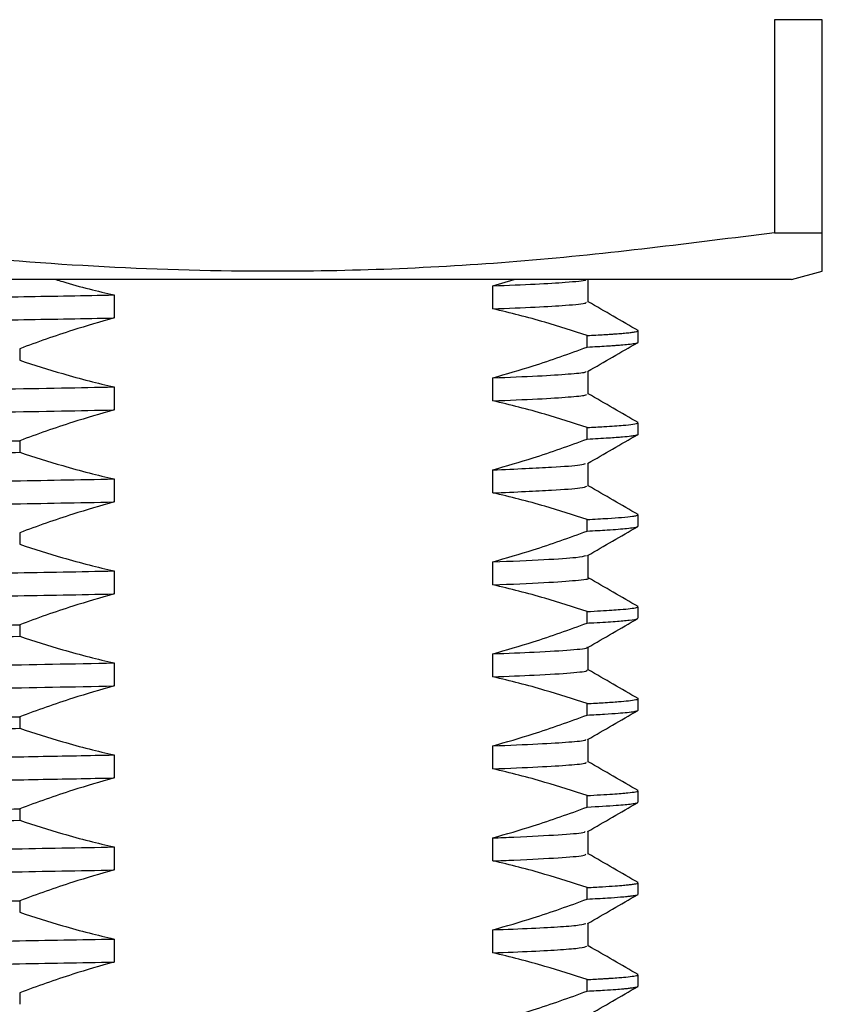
# Model space of a CAD drawing. Header units: millimetres. Extents: x 15 to 415, y 5 to 292.
# Tile 11 of 34: x 78 to 91, y 114 to 131. Entities that reach past the tile are written whole.
import ezdxf

# ---------------------------------------------------------------- set-up
doc = ezdxf.new("R2010")
doc.units = ezdxf.units.MM

msp = doc.modelspace()

# ---------------------------------------------------------------- linework, layer by layer
at = {"color": 7, "linetype": 'Continuous', "lineweight": 25}
for p, q in [((90.674, 130.512), (89.895, 130.512)), ((89.895, 130.512), (89.895, 127.039)), ((90.674, 127.039), (90.674, 130.512)), ((89.895, 127.039), (90.674, 127.039)), ((90.174, 126.276), (90.674, 126.41)), ((90.174, 126.276), (55.174, 126.276)), ((85.306, 126.173), (85.651, 126.276)), ((86.859, 125.907), (86.859, 126.282)), ((79.133, 126.024), (79.133, 125.649)), ((85.306, 125.798), (85.306, 126.173)), ((87.674, 125.255), (87.674, 125.442)), ((86.843, 125.175), (86.843, 125.363)), ((77.596, 125.147), (77.596, 124.959)), ((86.859, 124.407), (86.859, 124.782)), ((85.306, 124.298), (85.306, 124.673)), ((79.133, 124.524), (79.133, 124.149)), ((87.674, 123.755), (87.674, 123.942)), ((86.843, 123.675), (86.843, 123.863)), ((77.596, 123.647), (77.596, 123.459)), ((85.306, 122.798), (85.306, 123.173)), ((86.859, 122.907), (86.859, 123.282)), ((79.133, 123.024), (79.133, 122.649)), ((86.843, 122.175), (86.843, 122.363)), ((87.674, 122.255), (87.674, 122.442)), ((77.596, 122.147), (77.596, 121.959)), ((86.859, 121.407), (86.859, 121.782)), ((79.133, 121.524), (79.133, 121.149)), ((85.306, 121.298), (85.306, 121.673)), ((87.674, 120.755), (87.674, 120.942)), ((86.843, 120.675), (86.843, 120.863)), ((77.596, 120.647), (77.596, 120.459)), ((86.859, 119.907), (86.859, 120.282)), ((85.306, 119.798), (85.306, 120.173)), ((79.133, 120.024), (79.133, 119.649)), ((87.674, 119.255), (87.674, 119.442)), ((86.843, 119.175), (86.843, 119.363)), ((77.596, 119.147), (77.596, 118.959)), ((85.306, 118.298), (85.306, 118.673)), ((86.859, 118.407), (86.859, 118.782)), ((79.133, 118.524), (79.133, 118.149)), ((86.843, 117.675), (86.843, 117.863)), ((87.674, 117.755), (87.674, 117.942)), ((77.596, 117.647), (77.596, 117.459)), ((86.859, 116.907), (86.859, 117.282)), ((79.133, 117.024), (79.133, 116.649)), ((85.306, 116.798), (85.306, 117.173)), ((87.674, 116.255), (87.674, 116.442)), ((86.843, 116.175), (86.843, 116.363)), ((77.596, 116.147), (77.596, 115.959)), ((86.859, 115.407), (86.859, 115.782)), ((85.306, 115.298), (85.306, 115.673)), ((79.133, 115.524), (79.133, 115.149)), ((87.674, 114.755), (87.674, 114.942)), ((86.843, 114.675), (86.843, 114.863)), ((77.596, 114.647), (77.596, 114.459))]:
    msp.add_line(p, q, dxfattribs=at)
for points, knots in [([(89.895, 127.039), (88.54, 126.866), (85.831, 126.521), (82.181, 126.372), (78.971, 126.46), (76.205, 126.673), (74.37, 126.917), (73.452, 127.039)], [0, 0, 0, 0, 0.247953, 0.495845, 0.66385, 0.831951, 1, 1, 1, 1]), ([(90.674, 126.411), (90.674, 126.426), (90.674, 126.455), (90.674, 126.675), (90.674, 126.918), (90.674, 127.039)], [0, 0, 0, 0, 0.327738, 0.663921, 1, 1, 1, 1]), ([(78.185, 126.276), (78.222, 126.264), (78.403, 126.207), (78.719, 126.123), (78.999, 126.056), (79.133, 126.024)], [0, 0, 0, 0, 0.118349, 0.576954, 1, 1, 1, 1]), ([(85.306, 126.173), (85.55, 126.183), (86.038, 126.202), (86.544, 126.234), (86.825, 126.259), (86.82, 126.273), (86.819, 126.276)], [0, 0, 0, 0, 0.284292, 0.567873, 0.919402, 1, 1, 1, 1]), ([(58.527, 125.531), (58.512, 125.537), (58.468, 125.554), (58.733, 125.583), (59.309, 125.62), (60.211, 125.657), (61.384, 125.694), (62.801, 125.728), (64.437, 125.763), (66.276, 125.799), (68.271, 125.837), (70.356, 125.873), (72.473, 125.908), (74.409, 125.939), (76.144, 125.969), (77.679, 125.997), (78.648, 126.015), (79.133, 126.024)], [0, 0, 0, 0, 0.034857, 0.107333, 0.180859, 0.254605, 0.327723, 0.399447, 0.471579, 0.544941, 0.618711, 0.692043, 0.764118, 0.835888, 0.890258, 0.945077, 1, 1, 1, 1]), ([(85.306, 125.798), (85.55, 125.808), (86.038, 125.827), (86.548, 125.859), (86.837, 125.886), (86.825, 125.902), (86.822, 125.907)], [0, 0, 0, 0, 0.267946, 0.535222, 0.866539, 1, 1, 1, 1]), ([(87.673, 125.443), (87.538, 125.521), (87.267, 125.678), (86.997, 125.834), (86.861, 125.912)], [0, 0, 0, 0, 0.500004, 1, 1, 1, 1]), ([(86.843, 125.363), (86.614, 125.437), (86.245, 125.556), (85.732, 125.697), (85.448, 125.764), (85.306, 125.798)], [0, 0, 0, 0, 0.44931, 0.724596, 1, 1, 1, 1]), ([(58.519, 125.162), (58.511, 125.166), (58.476, 125.181), (58.737, 125.208), (59.308, 125.245), (60.211, 125.282), (61.384, 125.319), (62.801, 125.353), (64.437, 125.388), (66.276, 125.424), (68.271, 125.462), (70.356, 125.498), (72.473, 125.533), (74.409, 125.564), (76.144, 125.594), (77.679, 125.622), (78.648, 125.64), (79.133, 125.649)], [0, 0, 0, 0, 0.0228422, 0.0962207, 0.1706623, 0.2453256, 0.3193546, 0.3919709, 0.4650014, 0.5392759, 0.6139644, 0.688209, 0.7611817, 0.8338451, 0.8888915, 0.9443935, 1, 1, 1, 1]), ([(79.133, 125.649), (78.909, 125.585), (78.539, 125.478), (78.027, 125.306), (77.74, 125.2), (77.596, 125.147)], [0, 0, 0, 0, 0.435638, 0.71777, 1, 1, 1, 1]), ([(86.843, 125.363), (86.891, 125.365), (86.988, 125.37), (87.106, 125.377), (87.202, 125.383), (87.292, 125.389), (87.386, 125.396), (87.482, 125.405), (87.566, 125.414), (87.631, 125.424), (87.669, 125.433), (87.669, 125.44), (87.669, 125.442)], [0, 0, 0, 0, 0.09077, 0.18154, 0.247758, 0.312431, 0.4074, 0.513479, 0.630668, 0.758966, 0.898372, 1, 1, 1, 1]), ([(86.843, 125.175), (86.899, 125.178), (87.012, 125.184), (87.142, 125.192), (87.242, 125.198), (87.32, 125.204), (87.415, 125.211), (87.527, 125.221), (87.627, 125.235), (87.68, 125.246), (87.668, 125.253), (87.665, 125.255)], [0, 0, 0, 0, 0.105766, 0.211533, 0.283561, 0.343745, 0.417219, 0.559841, 0.735403, 0.9439, 1, 1, 1, 1]), ([(86.85, 124.777), (86.986, 124.855), (87.256, 125.012), (87.527, 125.168), (87.663, 125.246)], [0, 0, 0, 0, 0.499992, 1, 1, 1, 1]), ([(85.306, 124.673), (85.525, 124.736), (85.892, 124.842), (86.404, 125.014), (86.697, 125.121), (86.843, 125.175)], [0, 0, 0, 0, 0.425174, 0.712535, 1, 1, 1, 1]), ([(77.596, 124.959), (77.829, 124.884), (78.206, 124.763), (78.719, 124.623), (78.999, 124.556), (79.133, 124.524)], [0, 0, 0, 0, 0.457475, 0.739678, 1, 1, 1, 1]), ([(85.306, 124.673), (85.564, 124.683), (86.08, 124.704), (86.559, 124.736), (86.813, 124.76), (86.822, 124.773), (86.824, 124.777)], [0, 0, 0, 0, 0.298379, 0.5958192, 0.8898992, 1, 1, 1, 1]), ([(58.52, 124.031), (58.507, 124.035), (58.447, 124.049), (58.657, 124.076), (59.161, 124.113), (60.004, 124.15), (61.123, 124.187), (62.493, 124.221), (64.086, 124.255), (65.885, 124.292), (67.854, 124.329), (69.926, 124.366), (72.039, 124.401), (74.161, 124.435), (76.26, 124.471), (77.921, 124.501), (78.85, 124.519), (79.133, 124.524)], [0, 0, 0, 0, 0.0202337, 0.0924025, 0.1657843, 0.2395582, 0.3128766, 0.384923, 0.4567256, 0.5299045, 0.6036641, 0.6771578, 0.7495572, 0.8211189, 0.8940541, 0.9677565, 1, 1, 1, 1]), ([(87.673, 123.943), (87.538, 124.021), (87.267, 124.178), (86.997, 124.334), (86.861, 124.412)], [0, 0, 0, 0, 0.500004, 1, 1, 1, 1]), ([(85.306, 124.298), (85.564, 124.308), (86.079, 124.329), (86.562, 124.361), (86.824, 124.386), (86.829, 124.401), (86.831, 124.406)], [0, 0, 0, 0, 0.284821, 0.568746, 0.8494633, 1, 1, 1, 1]), ([(86.843, 123.863), (86.614, 123.937), (86.245, 124.056), (85.732, 124.197), (85.448, 124.264), (85.306, 124.298)], [0, 0, 0, 0, 0.44931, 0.724596, 1, 1, 1, 1]), ([(58.501, 123.662), (58.496, 123.664), (58.451, 123.676), (58.662, 123.701), (59.16, 123.738), (60.004, 123.775), (61.123, 123.812), (62.493, 123.846), (64.086, 123.88), (65.885, 123.917), (67.854, 123.954), (69.926, 123.991), (72.039, 124.026), (74.161, 124.06), (76.26, 124.096), (77.921, 124.126), (78.85, 124.144), (79.133, 124.149)], [0, 0, 0, 0, 0.008036, 0.081104, 0.155399, 0.230091, 0.304322, 0.377266, 0.449962, 0.524052, 0.59873, 0.673139, 0.746439, 0.818892, 0.892735, 0.967355, 1, 1, 1, 1]), ([(79.133, 124.149), (78.909, 124.085), (78.539, 123.978), (78.027, 123.806), (77.74, 123.7), (77.596, 123.647)], [0, 0, 0, 0, 0.435638, 0.71777, 1, 1, 1, 1]), ([(86.843, 123.863), (86.937, 123.868), (87.175, 123.88), (87.426, 123.898), (87.606, 123.918), (87.675, 123.932), (87.669, 123.941), (87.668, 123.942)], [0, 0, 0, 0, 0.180414, 0.458278, 0.675051, 0.931731, 1, 1, 1, 1]), ([(57.685, 123.193), (57.688, 123.198), (57.699, 123.214), (57.957, 123.241), (58.465, 123.271), (59.098, 123.298), (59.742, 123.32), (60.324, 123.338), (60.784, 123.35), (61.111, 123.358), (61.509, 123.368), (61.97, 123.378), (62.448, 123.388), (62.855, 123.396), (63.145, 123.402), (63.487, 123.409), (63.981, 123.419), (64.743, 123.434), (65.705, 123.452), (66.961, 123.474), (68.391, 123.499), (69.852, 123.523), (71.153, 123.544), (72.378, 123.563), (73.632, 123.582), (74.788, 123.6), (75.846, 123.617), (76.738, 123.632), (77.321, 123.642), (77.596, 123.647)], [0, 0, 0, 0, 0.03462, 0.107142, 0.181428, 0.23048, 0.279531, 0.325512, 0.342234, 0.360681, 0.380853, 0.406491, 0.431683, 0.450819, 0.4639, 0.471503, 0.496905, 0.529075, 0.56801, 0.613709, 0.675182, 0.727432, 0.771508, 0.813306, 0.856409, 0.903419, 0.935445, 0.969535, 1, 1, 1, 1]), ([(85.306, 123.173), (85.525, 123.236), (85.892, 123.342), (86.404, 123.514), (86.697, 123.621), (86.843, 123.675)], [0, 0, 0, 0, 0.425174, 0.712535, 1, 1, 1, 1]), ([(86.843, 123.675), (86.965, 123.682), (87.194, 123.694), (87.417, 123.711), (87.561, 123.725), (87.645, 123.739), (87.683, 123.749), (87.672, 123.755), (87.672, 123.755)], [0, 0, 0, 0, 0.238075, 0.445784, 0.624351, 0.785304, 0.987374, 1, 1, 1, 1]), ([(86.85, 123.277), (86.986, 123.355), (87.256, 123.512), (87.527, 123.668), (87.663, 123.746)], [0, 0, 0, 0, 0.499992, 1, 1, 1, 1]), ([(57.677, 123.005), (57.684, 123.011), (57.698, 123.023), (57.832, 123.04), (58.007, 123.055), (58.196, 123.068), (58.467, 123.083), (58.824, 123.099), (59.228, 123.115), (59.578, 123.127), (59.857, 123.136), (60.06, 123.142), (60.217, 123.147), (60.316, 123.15), (60.362, 123.151), (60.373, 123.151), (60.373, 123.151), (60.373, 123.151), (60.373, 123.151), (60.373, 123.151), (60.374, 123.151), (60.375, 123.151), (60.378, 123.151), (60.384, 123.152), (60.395, 123.152), (60.418, 123.153), (60.465, 123.154), (60.609, 123.158), (60.947, 123.167), (61.432, 123.178), (62.013, 123.191), (62.54, 123.202), (63.037, 123.213), (63.448, 123.221), (63.831, 123.228), (64.346, 123.239), (65.087, 123.253), (66.113, 123.272), (67.284, 123.292), (68.488, 123.313), (69.602, 123.332), (70.605, 123.348), (71.536, 123.362), (72.433, 123.376), (73.35, 123.39), (74.316, 123.405), (75.353, 123.422), (76.271, 123.437), (77.028, 123.45), (77.413, 123.456), (77.596, 123.459)], [0, 0, 0, 0, 0.0390874, 0.0861643, 0.1114996, 0.138029, 0.1702385, 0.2099792, 0.2436639, 0.2712914, 0.288037, 0.3013743, 0.3113032, 0.3178237, 0.3198057, 0.3198087, 0.3198102, 0.319811, 0.319812, 0.3198143, 0.3198522, 0.3199281, 0.3200797, 0.3203828, 0.3209885, 0.3221979, 0.3246087, 0.3293988, 0.3481351, 0.3835735, 0.4086951, 0.4371793, 0.4602087, 0.4777828, 0.4925901, 0.5106495, 0.5439578, 0.5847295, 0.6329625, 0.6779175, 0.7177357, 0.7533351, 0.7847153, 0.8159179, 0.8475827, 0.8809878, 0.9175898, 0.9573882, 0.9796665, 1, 1, 1, 1]), ([(77.596, 123.459), (77.829, 123.384), (78.206, 123.263), (78.719, 123.123), (78.999, 123.056), (79.133, 123.024)], [0, 0, 0, 0, 0.457475, 0.739678, 1, 1, 1, 1]), ([(85.306, 123.173), (85.491, 123.18), (85.86, 123.195), (86.367, 123.222), (86.748, 123.25), (86.797, 123.269), (86.816, 123.277)], [0, 0, 0, 0, 0.208718, 0.417341, 0.766575, 1, 1, 1, 1]), ([(58.5, 122.532), (58.495, 122.532), (58.429, 122.545), (58.595, 122.568), (59.027, 122.605), (59.809, 122.642), (60.873, 122.679), (62.194, 122.714), (63.743, 122.748), (65.502, 122.784), (67.441, 122.821), (69.498, 122.858), (71.605, 122.894), (73.642, 122.926), (75.578, 122.959), (77.409, 122.992), (78.558, 123.013), (79.133, 123.024)], [0, 0, 0, 0, 0.0056988, 0.0775298, 0.1507271, 0.2244882, 0.2979665, 0.3703345, 0.4419092, 0.5148664, 0.5885742, 0.6621896, 0.7348758, 0.8063668, 0.8702991, 0.9350326, 1, 1, 1, 1]), ([(85.306, 122.798), (85.49, 122.805), (85.859, 122.82), (86.368, 122.847), (86.764, 122.876), (86.814, 122.897), (86.836, 122.906)], [0, 0, 0, 0, 0.1992439, 0.3983959, 0.731777, 1, 1, 1, 1]), ([(87.673, 122.443), (87.538, 122.521), (87.267, 122.678), (86.997, 122.834), (86.861, 122.912)], [0, 0, 0, 0, 0.500004, 1, 1, 1, 1]), ([(58.499, 122.162), (58.522, 122.173), (58.571, 122.195), (59.037, 122.23), (59.806, 122.267), (60.874, 122.304), (62.194, 122.339), (63.743, 122.373), (65.502, 122.409), (67.441, 122.446), (69.498, 122.483), (71.605, 122.519), (73.642, 122.551), (75.578, 122.584), (77.409, 122.617), (78.558, 122.638), (79.133, 122.649)], [0, 0, 0, 0, 0.0661153, 0.1402184, 0.2148922, 0.2892797, 0.3625432, 0.4350035, 0.5088635, 0.5834833, 0.6580096, 0.7315953, 0.8039708, 0.8686942, 0.9342287, 1, 1, 1, 1]), ([(79.133, 122.649), (78.909, 122.585), (78.539, 122.478), (78.027, 122.306), (77.74, 122.2), (77.596, 122.147)], [0, 0, 0, 0, 0.435638, 0.71777, 1, 1, 1, 1]), ([(86.843, 122.363), (86.614, 122.437), (86.245, 122.556), (85.732, 122.697), (85.448, 122.764), (85.306, 122.798)], [0, 0, 0, 0, 0.44931, 0.724596, 1, 1, 1, 1]), ([(86.843, 122.363), (86.96, 122.369), (87.182, 122.381), (87.426, 122.399), (87.576, 122.414), (87.649, 122.428), (87.675, 122.437), (87.671, 122.441), (87.67, 122.442)], [0, 0, 0, 0, 0.2287072, 0.4304099, 0.6679834, 0.8180314, 0.9534863, 1, 1, 1, 1]), ([(85.306, 121.673), (85.525, 121.736), (85.892, 121.842), (86.404, 122.014), (86.697, 122.121), (86.843, 122.175)], [0, 0, 0, 0, 0.425174, 0.712535, 1, 1, 1, 1]), ([(86.843, 122.175), (86.958, 122.181), (87.151, 122.191), (87.352, 122.206), (87.501, 122.219), (87.607, 122.232), (87.667, 122.244), (87.669, 122.252), (87.669, 122.255)], [0, 0, 0, 0, 0.222439, 0.375118, 0.526072, 0.704376, 0.879453, 1, 1, 1, 1]), ([(86.85, 121.777), (86.986, 121.855), (87.256, 122.012), (87.527, 122.168), (87.663, 122.246)], [0, 0, 0, 0, 0.4999918, 1, 1, 1, 1]), ([(77.596, 121.959), (77.829, 121.884), (78.206, 121.763), (78.719, 121.623), (78.999, 121.556), (79.133, 121.524)], [0, 0, 0, 0, 0.457475, 0.739678, 1, 1, 1, 1]), ([(85.306, 121.673), (85.602, 121.685), (86.193, 121.71), (86.7, 121.745), (86.792, 121.767), (86.834, 121.777)], [0, 0, 0, 0, 0.349747, 0.697624, 1, 1, 1, 1]), ([(58.501, 121.032), (58.507, 121.041), (58.519, 121.063), (58.917, 121.097), (59.623, 121.135), (60.634, 121.172), (61.905, 121.207), (63.409, 121.241), (65.126, 121.277), (67.033, 121.314), (69.071, 121.351), (71.172, 121.387), (73.294, 121.421), (75.405, 121.456), (77.378, 121.491), (78.581, 121.514), (79.133, 121.524)], [0, 0, 0, 0, 0.062745, 0.135724, 0.209438, 0.283042, 0.355701, 0.427192, 0.499895, 0.573517, 0.647219, 0.720161, 0.791725, 0.864112, 0.937599, 1, 1, 1, 1]), ([(85.306, 121.298), (85.606, 121.31), (86.204, 121.335), (86.678, 121.371), (86.894, 121.395), (86.856, 121.406), (86.856, 121.407)], [0, 0, 0, 0, 0.3339602, 0.6661349, 0.9928556, 1, 1, 1, 1]), ([(87.673, 120.943), (87.538, 121.021), (87.267, 121.178), (86.997, 121.334), (86.861, 121.412)], [0, 0, 0, 0, 0.500004, 1, 1, 1, 1]), ([(86.843, 120.863), (86.614, 120.937), (86.245, 121.056), (85.732, 121.197), (85.448, 121.264), (85.306, 121.298)], [0, 0, 0, 0, 0.44931, 0.724596, 1, 1, 1, 1]), ([(58.515, 120.662), (58.521, 120.67), (58.536, 120.69), (58.919, 120.723), (59.622, 120.76), (60.634, 120.797), (61.905, 120.832), (63.409, 120.866), (65.126, 120.902), (67.033, 120.939), (69.071, 120.976), (71.172, 121.012), (73.294, 121.046), (75.405, 121.081), (77.378, 121.116), (78.581, 121.139), (79.133, 121.149)], [0, 0, 0, 0, 0.0510918, 0.1249789, 0.1996091, 0.2741285, 0.3476907, 0.4200704, 0.4936774, 0.5682142, 0.6428333, 0.7166815, 0.7891358, 0.8624229, 0.9368235, 1, 1, 1, 1]), ([(79.133, 121.149), (78.909, 121.085), (78.539, 120.978), (78.027, 120.806), (77.74, 120.7), (77.596, 120.647)], [0, 0, 0, 0, 0.435638, 0.71777, 1, 1, 1, 1]), ([(86.843, 120.863), (86.918, 120.867), (87.067, 120.874), (87.242, 120.886), (87.411, 120.898), (87.557, 120.912), (87.658, 120.928), (87.664, 120.938), (87.667, 120.942)], [0, 0, 0, 0, 0.143155, 0.281516, 0.408188, 0.605585, 0.81737, 1, 1, 1, 1]), ([(86.843, 120.675), (86.88, 120.677), (87.058, 120.686), (87.314, 120.702), (87.552, 120.723), (87.667, 120.741), (87.664, 120.751), (87.664, 120.755)], [0, 0, 0, 0, 0.069578, 0.332116, 0.580578, 0.865505, 1, 1, 1, 1]), ([(86.85, 120.277), (86.986, 120.355), (87.256, 120.512), (87.527, 120.668), (87.663, 120.746)], [0, 0, 0, 0, 0.499992, 1, 1, 1, 1]), ([(57.678, 120.193), (57.685, 120.199), (57.701, 120.211), (57.83, 120.227), (58.003, 120.242), (58.185, 120.255), (58.44, 120.269), (58.77, 120.285), (59.157, 120.3), (59.575, 120.315), (59.989, 120.328), (60.339, 120.338), (60.623, 120.346), (60.892, 120.353), (61.224, 120.361), (61.593, 120.369), (62.02, 120.379), (62.51, 120.389), (63.025, 120.4), (63.489, 120.409), (63.907, 120.417), (64.348, 120.426), (64.921, 120.437), (65.676, 120.451), (66.604, 120.468), (67.609, 120.486), (68.796, 120.506), (70.059, 120.527), (71.385, 120.548), (72.512, 120.565), (73.522, 120.58), (74.505, 120.596), (75.564, 120.613), (76.608, 120.63), (77.285, 120.641), (77.596, 120.647)], [0, 0, 0, 0, 0.037124, 0.083352, 0.10888, 0.136014, 0.164753, 0.202785, 0.236025, 0.264453, 0.298066, 0.32085, 0.330321, 0.349314, 0.367665, 0.385372, 0.408168, 0.432999, 0.457015, 0.480216, 0.495578, 0.51189, 0.536682, 0.567167, 0.603343, 0.64521, 0.680923, 0.73426, 0.781109, 0.821468, 0.852768, 0.887411, 0.925161, 0.965517, 1, 1, 1, 1]), ([(85.306, 120.173), (85.525, 120.236), (85.892, 120.342), (86.404, 120.514), (86.697, 120.621), (86.843, 120.675)], [0, 0, 0, 0, 0.425174, 0.712535, 1, 1, 1, 1]), ([(57.681, 120.005), (57.684, 120.01), (57.689, 120.018), (57.768, 120.032), (57.881, 120.044), (58.053, 120.058), (58.305, 120.074), (58.681, 120.093), (59.176, 120.113), (59.719, 120.132), (60.175, 120.146), (60.559, 120.156), (60.911, 120.166), (61.282, 120.175), (61.663, 120.184), (62.052, 120.192), (62.458, 120.201), (62.888, 120.21), (63.342, 120.219), (63.761, 120.227), (64.167, 120.235), (64.587, 120.243), (65.121, 120.253), (65.773, 120.265), (66.705, 120.282), (67.818, 120.302), (69.045, 120.322), (70.136, 120.34), (71.233, 120.358), (72.355, 120.375), (73.586, 120.394), (74.729, 120.412), (75.798, 120.429), (76.715, 120.444), (77.311, 120.454), (77.596, 120.459)], [0, 0, 0, 0, 0.033972, 0.059946, 0.088268, 0.118937, 0.151952, 0.191861, 0.241528, 0.281278, 0.311106, 0.33101, 0.351397, 0.372228, 0.392248, 0.411472, 0.43122, 0.451413, 0.472051, 0.493126, 0.506652, 0.524361, 0.546255, 0.572332, 0.602592, 0.655022, 0.697556, 0.736542, 0.771978, 0.813699, 0.854437, 0.901088, 0.934113, 0.968535, 1, 1, 1, 1]), ([(77.596, 120.459), (77.829, 120.384), (78.206, 120.263), (78.719, 120.123), (78.999, 120.056), (79.133, 120.024)], [0, 0, 0, 0, 0.457475, 0.739678, 1, 1, 1, 1]), ([(85.306, 120.173), (85.544, 120.182), (86.089, 120.204), (86.597, 120.239), (86.859, 120.263), (86.839, 120.276), (86.838, 120.277)], [0, 0, 0, 0, 0.273525, 0.624451, 0.970392, 1, 1, 1, 1]), ([(58.522, 119.532), (58.513, 119.539), (58.49, 119.558), (58.814, 119.59), (59.451, 119.627), (60.405, 119.664), (61.625, 119.7), (63.083, 119.734), (64.758, 119.769), (66.63, 119.806), (68.647, 119.843), (70.74, 119.88), (72.872, 119.914), (75.011, 119.949), (77.137, 119.987), (78.467, 120.012), (79.133, 120.024)], [0, 0, 0, 0, 0.0479799, 0.1207121, 0.1943464, 0.2680449, 0.3409654, 0.4125191, 0.4849388, 0.5584422, 0.6322004, 0.705367, 0.7771515, 0.8504308, 0.9250003, 1, 1, 1, 1]), ([(85.306, 119.798), (85.544, 119.807), (86.088, 119.829), (86.602, 119.864), (86.865, 119.89), (86.837, 119.904), (86.832, 119.907)], [0, 0, 0, 0, 0.261101, 0.596086, 0.926314, 1, 1, 1, 1]), ([(86.843, 119.363), (86.614, 119.437), (86.245, 119.556), (85.732, 119.697), (85.448, 119.764), (85.306, 119.798)], [0, 0, 0, 0, 0.44931, 0.724596, 1, 1, 1, 1]), ([(87.673, 119.443), (87.538, 119.521), (87.267, 119.678), (86.997, 119.834), (86.861, 119.912)], [0, 0, 0, 0, 0.500004, 1, 1, 1, 1]), ([(58.524, 119.162), (58.519, 119.168), (58.502, 119.185), (58.817, 119.215), (59.45, 119.252), (60.406, 119.289), (61.625, 119.325), (63.083, 119.359), (64.758, 119.394), (66.63, 119.431), (68.647, 119.468), (70.74, 119.505), (72.872, 119.539), (75.011, 119.574), (77.137, 119.612), (78.467, 119.637), (79.133, 119.649)], [0, 0, 0, 0, 0.03613, 0.109767, 0.184318, 0.258934, 0.332762, 0.405206, 0.478528, 0.552946, 0.627622, 0.7017, 0.774378, 0.848569, 0.924067, 1, 1, 1, 1]), ([(79.133, 119.649), (78.909, 119.585), (78.539, 119.478), (78.027, 119.306), (77.74, 119.2), (77.596, 119.147)], [0, 0, 0, 0, 0.435638, 0.71777, 1, 1, 1, 1]), ([(86.843, 119.363), (86.933, 119.367), (87.131, 119.378), (87.353, 119.393), (87.536, 119.41), (87.641, 119.426), (87.685, 119.437), (87.673, 119.442), (87.673, 119.442)], [0, 0, 0, 0, 0.171873, 0.380654, 0.562258, 0.784966, 0.996979, 1, 1, 1, 1]), ([(57.706, 118.693), (57.703, 118.7), (57.699, 118.709), (57.768, 118.719), (57.804, 118.723), (57.846, 118.728), (57.884, 118.732), (57.911, 118.734), (57.927, 118.735), (57.952, 118.738), (57.999, 118.741), (58.079, 118.747), (58.197, 118.755), (58.373, 118.765), (58.63, 118.778), (58.99, 118.794), (59.385, 118.808), (59.773, 118.821), (60.113, 118.831), (60.463, 118.841), (60.964, 118.855), (61.627, 118.871), (62.507, 118.889), (63.275, 118.905), (63.935, 118.918), (64.45, 118.928), (65.008, 118.939), (65.658, 118.951), (66.398, 118.964), (67.188, 118.978), (68.066, 118.993), (68.924, 119.008), (69.61, 119.019), (69.989, 119.025), (70.233, 119.029), (70.548, 119.034), (70.949, 119.041), (71.666, 119.052), (72.655, 119.067), (73.966, 119.087), (75.103, 119.105), (76.089, 119.121), (76.86, 119.134), (77.356, 119.143), (77.596, 119.147)], [0, 0, 0, 0, 0.0467606, 0.0571407, 0.0675209, 0.0779011, 0.0882812, 0.0921818, 0.0942235, 0.0975594, 0.1065112, 0.1194263, 0.1363044, 0.1571453, 0.1858147, 0.2196586, 0.2566979, 0.2800252, 0.3025509, 0.324275, 0.3451975, 0.3908877, 0.4319248, 0.4759219, 0.4966918, 0.5186074, 0.5416685, 0.5658754, 0.5971354, 0.6285829, 0.6561851, 0.6952295, 0.7224993, 0.7301098, 0.7358354, 0.7485149, 0.7636419, 0.778359, 0.8244174, 0.8675897, 0.9162832, 0.9449344, 0.9734315, 1, 1, 1, 1]), ([(85.306, 118.673), (85.525, 118.736), (85.892, 118.842), (86.404, 119.014), (86.697, 119.121), (86.843, 119.175)], [0, 0, 0, 0, 0.425174, 0.712535, 1, 1, 1, 1]), ([(86.843, 119.175), (86.94, 119.18), (87.135, 119.19), (87.345, 119.205), (87.509, 119.22), (87.612, 119.233), (87.666, 119.245), (87.67, 119.252), (87.672, 119.255)], [0, 0, 0, 0, 0.187131, 0.374261, 0.535606, 0.725471, 0.879033, 1, 1, 1, 1]), ([(86.85, 118.777), (86.986, 118.855), (87.256, 119.012), (87.527, 119.168), (87.663, 119.246)], [0, 0, 0, 0, 0.499992, 1, 1, 1, 1]), ([(57.694, 118.505), (57.687, 118.507), (57.639, 118.521), (57.776, 118.535), (57.917, 118.547), (57.924, 118.548), (57.938, 118.549), (57.982, 118.553), (58.066, 118.559), (58.206, 118.568), (58.401, 118.579), (58.678, 118.593), (59.045, 118.608), (59.44, 118.623), (59.82, 118.635), (60.294, 118.649), (60.946, 118.667), (61.793, 118.687), (62.53, 118.702), (63.148, 118.715), (63.667, 118.725), (64.24, 118.736), (64.87, 118.748), (65.605, 118.762), (66.443, 118.777), (67.331, 118.793), (68.158, 118.807), (68.94, 118.82), (69.615, 118.832), (70.221, 118.842), (70.729, 118.85), (71.238, 118.858), (71.747, 118.866), (72.238, 118.873), (72.706, 118.88), (73.165, 118.887), (73.629, 118.894), (74.328, 118.905), (75.286, 118.921), (76.455, 118.94), (77.226, 118.953), (77.596, 118.959)], [0, 0, 0, 0, 0.012365, 0.093055, 0.095054, 0.095636, 0.097406, 0.102898, 0.120137, 0.138967, 0.162985, 0.192189, 0.22658, 0.262071, 0.284679, 0.306639, 0.355352, 0.400547, 0.441349, 0.462894, 0.485999, 0.510665, 0.536892, 0.564679, 0.599582, 0.635105, 0.665678, 0.6913, 0.720447, 0.738454, 0.755888, 0.774382, 0.792247, 0.809483, 0.825965, 0.841439, 0.857681, 0.874691, 0.915035, 0.959134, 1, 1, 1, 1]), ([(77.596, 118.959), (77.829, 118.884), (78.206, 118.763), (78.719, 118.623), (78.999, 118.556), (79.133, 118.524)], [0, 0, 0, 0, 0.457475, 0.739678, 1, 1, 1, 1]), ([(85.306, 118.673), (85.567, 118.683), (86.089, 118.705), (86.566, 118.736), (86.824, 118.76), (86.819, 118.774), (86.818, 118.777)], [0, 0, 0, 0, 0.301911, 0.602831, 0.900255, 1, 1, 1, 1]), ([(58.517, 118.032), (58.506, 118.037), (58.472, 118.053), (58.722, 118.083), (59.293, 118.119), (60.188, 118.157), (61.355, 118.193), (62.767, 118.227), (64.399, 118.262), (66.234, 118.299), (68.226, 118.336), (70.31, 118.372), (72.426, 118.407), (74.546, 118.441), (76.376, 118.473), (77.91, 118.501), (78.725, 118.517), (79.133, 118.524)], [0, 0, 0, 0, 0.0332945, 0.1057393, 0.1792518, 0.2530019, 0.3261437, 0.3978962, 0.4699936, 0.543337, 0.6171077, 0.6904585, 0.7625703, 0.834311, 0.9074438, 0.9537048, 1, 1, 1, 1]), ([(85.306, 118.298), (85.567, 118.308), (86.088, 118.33), (86.569, 118.361), (86.834, 118.387), (86.824, 118.402), (86.821, 118.407)], [0, 0, 0, 0, 0.288189, 0.575433, 0.85934, 1, 1, 1, 1]), ([(87.673, 117.943), (87.538, 118.021), (87.267, 118.178), (86.997, 118.334), (86.861, 118.412)], [0, 0, 0, 0, 0.500004, 1, 1, 1, 1]), ([(58.512, 117.662), (58.506, 117.666), (58.48, 117.68), (58.725, 117.708), (59.292, 117.744), (60.188, 117.782), (61.355, 117.818), (62.767, 117.852), (64.399, 117.887), (66.234, 117.924), (68.226, 117.961), (70.31, 117.997), (72.426, 118.032), (74.546, 118.066), (76.376, 118.098), (77.91, 118.126), (78.725, 118.142), (79.133, 118.149)], [0, 0, 0, 0, 0.021263, 0.094609, 0.169037, 0.243705, 0.317757, 0.390402, 0.463397, 0.537653, 0.612342, 0.686606, 0.759615, 0.832249, 0.906292, 0.953129, 1, 1, 1, 1]), ([(79.133, 118.149), (78.909, 118.085), (78.539, 117.978), (78.027, 117.806), (77.74, 117.7), (77.596, 117.647)], [0, 0, 0, 0, 0.435638, 0.71777, 1, 1, 1, 1]), ([(86.843, 117.863), (86.614, 117.937), (86.245, 118.056), (85.732, 118.197), (85.448, 118.264), (85.306, 118.298)], [0, 0, 0, 0, 0.44931, 0.724596, 1, 1, 1, 1]), ([(86.843, 117.863), (86.99, 117.871), (87.268, 117.886), (87.512, 117.906), (87.627, 117.923), (87.673, 117.935), (87.668, 117.94), (87.666, 117.942)], [0, 0, 0, 0, 0.292769, 0.550678, 0.773719, 0.917993, 1, 1, 1, 1]), ([(85.306, 117.173), (85.525, 117.236), (85.892, 117.342), (86.404, 117.514), (86.697, 117.621), (86.843, 117.675)], [0, 0, 0, 0, 0.425174, 0.712535, 1, 1, 1, 1]), ([(86.843, 117.675), (87.014, 117.685), (87.333, 117.702), (87.553, 117.724), (87.659, 117.741), (87.666, 117.75), (87.67, 117.755)], [0, 0, 0, 0, 0.344691, 0.640169, 0.815414, 1, 1, 1, 1]), ([(86.85, 117.277), (86.986, 117.355), (87.256, 117.512), (87.527, 117.668), (87.663, 117.746)], [0, 0, 0, 0, 0.499992, 1, 1, 1, 1]), ([(57.678, 117.193), (57.677, 117.194), (57.661, 117.202), (57.739, 117.216), (57.934, 117.238), (58.262, 117.26), (58.718, 117.282), (59.276, 117.305), (59.841, 117.324), (60.389, 117.339), (60.912, 117.353), (61.481, 117.367), (62.058, 117.38), (62.579, 117.391), (63.003, 117.399), (63.347, 117.406), (63.717, 117.414), (64.193, 117.423), (64.782, 117.434), (65.493, 117.448), (66.333, 117.463), (67.224, 117.479), (68.077, 117.494), (68.821, 117.506), (69.472, 117.517), (70.055, 117.526), (70.591, 117.535), (71.1, 117.543), (71.607, 117.551), (72.114, 117.559), (72.525, 117.565), (72.837, 117.57), (73.284, 117.577), (73.835, 117.585), (74.497, 117.596), (75.048, 117.604), (75.624, 117.614), (76.221, 117.624), (76.885, 117.635), (77.342, 117.642), (77.596, 117.647)], [0, 0, 0, 0, 0.004009, 0.052889, 0.099251, 0.148257, 0.197262, 0.246268, 0.29005, 0.31804, 0.351045, 0.382159, 0.410772, 0.439385, 0.457564, 0.469794, 0.486185, 0.506735, 0.531445, 0.560313, 0.59334, 0.630524, 0.6621, 0.688448, 0.711948, 0.7326, 0.750934, 0.768951, 0.786637, 0.804488, 0.82229, 0.829891, 0.837356, 0.869343, 0.887879, 0.907394, 0.927886, 0.949357, 0.971805, 1, 1, 1, 1]), ([(57.695, 117.005), (57.692, 117.01), (57.685, 117.021), (57.835, 117.041), (58.154, 117.067), (58.742, 117.097), (59.495, 117.125), (60.2, 117.147), (60.8, 117.163), (61.476, 117.179), (62.103, 117.193), (62.598, 117.204), (62.98, 117.212), (63.295, 117.218), (63.621, 117.224), (64.046, 117.233), (64.634, 117.244), (65.342, 117.257), (66.124, 117.272), (67.054, 117.288), (67.979, 117.304), (68.824, 117.319), (69.722, 117.334), (70.823, 117.351), (72.104, 117.371), (73.133, 117.387), (73.887, 117.398), (74.424, 117.407), (74.987, 117.416), (75.576, 117.425), (76.189, 117.435), (76.868, 117.447), (77.336, 117.455), (77.596, 117.459)], [0, 0, 0, 0, 0.0329198, 0.0802035, 0.130413, 0.2033998, 0.2763868, 0.3090742, 0.3432363, 0.3843457, 0.4201763, 0.4379473, 0.4557184, 0.4734895, 0.4805611, 0.4992046, 0.5289261, 0.5548966, 0.5857902, 0.6216062, 0.6618192, 0.6890303, 0.7140544, 0.7586884, 0.806186, 0.8487988, 0.8666297, 0.8854924, 0.9053869, 0.9263131, 0.9482712, 0.9712609, 1, 1, 1, 1]), ([(77.596, 117.459), (77.829, 117.384), (78.206, 117.263), (78.719, 117.123), (78.999, 117.056), (79.133, 117.024)], [0, 0, 0, 0, 0.4574745, 0.739678, 1, 1, 1, 1]), ([(85.306, 117.173), (85.423, 117.177), (85.856, 117.194), (86.406, 117.224), (86.785, 117.254), (86.805, 117.271), (86.811, 117.277)], [0, 0, 0, 0, 0.129543, 0.481339, 0.829747, 1, 1, 1, 1]), ([(58.518, 116.531), (58.506, 116.534), (58.445, 116.549), (58.649, 116.575), (59.146, 116.612), (59.982, 116.649), (61.096, 116.686), (62.461, 116.72), (64.049, 116.755), (65.844, 116.791), (67.809, 116.828), (69.88, 116.865), (71.898, 116.899), (73.824, 116.929), (75.644, 116.96), (77.44, 116.992), (78.568, 117.014), (79.133, 117.024)], [0, 0, 0, 0, 0.018669, 0.0908, 0.164161, 0.237933, 0.311268, 0.383348, 0.455117, 0.528271, 0.602025, 0.675531, 0.74796, 0.809758, 0.872597, 0.936191, 1, 1, 1, 1]), ([(85.306, 116.798), (85.423, 116.802), (85.856, 116.819), (86.408, 116.849), (86.799, 116.881), (86.816, 116.899), (86.823, 116.906)], [0, 0, 0, 0, 0.123654, 0.459459, 0.79203, 1, 1, 1, 1]), ([(87.673, 116.443), (87.538, 116.521), (87.267, 116.678), (86.997, 116.834), (86.861, 116.912)], [0, 0, 0, 0, 0.500004, 1, 1, 1, 1]), ([(86.843, 116.363), (86.614, 116.437), (86.245, 116.556), (85.732, 116.697), (85.448, 116.764), (85.306, 116.798)], [0, 0, 0, 0, 0.4493099, 0.7245956, 1, 1, 1, 1]), ([(58.498, 116.162), (58.494, 116.163), (58.448, 116.176), (58.655, 116.2), (59.145, 116.237), (59.983, 116.274), (61.096, 116.311), (62.461, 116.345), (64.049, 116.38), (65.844, 116.416), (67.809, 116.453), (69.88, 116.49), (71.898, 116.524), (73.824, 116.554), (75.644, 116.585), (77.44, 116.617), (78.568, 116.639), (79.133, 116.649)], [0, 0, 0, 0, 0.006452, 0.079481, 0.153755, 0.228446, 0.302693, 0.375671, 0.448333, 0.522398, 0.59707, 0.671491, 0.744822, 0.807389, 0.871011, 0.935396, 1, 1, 1, 1]), ([(79.133, 116.649), (78.909, 116.585), (78.539, 116.478), (78.027, 116.306), (77.74, 116.2), (77.596, 116.147)], [0, 0, 0, 0, 0.435638, 0.71777, 1, 1, 1, 1]), ([(86.843, 116.363), (86.929, 116.367), (87.102, 116.376), (87.294, 116.389), (87.428, 116.4), (87.52, 116.409), (87.588, 116.417), (87.642, 116.427), (87.673, 116.435), (87.67, 116.441), (87.669, 116.442)], [0, 0, 0, 0, 0.165075, 0.330151, 0.467131, 0.564151, 0.671003, 0.787687, 0.930084, 1, 1, 1, 1]), ([(86.843, 116.175), (86.959, 116.181), (87.171, 116.193), (87.37, 116.207), (87.474, 116.217), (87.537, 116.223), (87.591, 116.23), (87.644, 116.239), (87.676, 116.248), (87.67, 116.253), (87.668, 116.255)], [0, 0, 0, 0, 0.226125, 0.411612, 0.534532, 0.581712, 0.667669, 0.788413, 0.94311, 1, 1, 1, 1]), ([(86.85, 115.777), (86.986, 115.855), (87.256, 116.012), (87.527, 116.168), (87.663, 116.246)], [0, 0, 0, 0, 0.499992, 1, 1, 1, 1]), ([(57.675, 115.692), (57.674, 115.693), (57.671, 115.696), (57.685, 115.702), (57.715, 115.71), (57.754, 115.716), (57.793, 115.722), (57.843, 115.728), (57.92, 115.735), (58.031, 115.744), (58.187, 115.755), (58.399, 115.767), (58.68, 115.781), (59.01, 115.794), (59.473, 115.812), (60.081, 115.831), (60.894, 115.853), (61.683, 115.872), (62.404, 115.887), (63.071, 115.901), (63.816, 115.916), (64.815, 115.935), (66.119, 115.959), (67.673, 115.987), (69.119, 116.011), (70.318, 116.031), (71.26, 116.046), (72.095, 116.059), (72.954, 116.072), (73.917, 116.086), (74.736, 116.099), (75.32, 116.109), (75.64, 116.114), (75.966, 116.119), (76.298, 116.125), (76.636, 116.13), (77.071, 116.138), (77.39, 116.143), (77.596, 116.147)], [0, 0, 0, 0, 0.002087, 0.022486, 0.042885, 0.055706, 0.065415, 0.078431, 0.094754, 0.114383, 0.13732, 0.163563, 0.193112, 0.225966, 0.252717, 0.30351, 0.352066, 0.398385, 0.429802, 0.458715, 0.491843, 0.529186, 0.585517, 0.64839, 0.705566, 0.743244, 0.776452, 0.805189, 0.831018, 0.86663, 0.906378, 0.917474, 0.928854, 0.940519, 0.952467, 0.964699, 0.977214, 1, 1, 1, 1]), ([(85.306, 115.673), (85.525, 115.736), (85.892, 115.842), (86.404, 116.014), (86.697, 116.121), (86.843, 116.175)], [0, 0, 0, 0, 0.425174, 0.7125351, 1, 1, 1, 1]), ([(77.596, 115.959), (77.829, 115.884), (78.206, 115.763), (78.719, 115.623), (78.999, 115.556), (79.133, 115.524)], [0, 0, 0, 0, 0.457475, 0.739678, 1, 1, 1, 1]), ([(85.306, 115.673), (85.528, 115.682), (85.972, 115.7), (86.429, 115.726), (86.754, 115.752), (86.797, 115.769), (86.818, 115.777)], [0, 0, 0, 0, 0.25391, 0.507406, 0.75898, 1, 1, 1, 1]), ([(58.497, 115.032), (58.493, 115.032), (58.426, 115.044), (58.59, 115.068), (59.013, 115.104), (59.789, 115.141), (60.847, 115.178), (62.163, 115.214), (63.707, 115.247), (65.461, 115.283), (67.397, 115.321), (69.452, 115.358), (71.559, 115.393), (73.681, 115.427), (75.667, 115.461), (77.506, 115.493), (78.59, 115.514), (79.133, 115.524)], [0, 0, 0, 0, 0.0041396, 0.0759382, 0.1491141, 0.2228722, 0.296366, 0.3687671, 0.4403263, 0.5132581, 0.5869587, 0.6605854, 0.733301, 0.8047933, 0.877441, 0.9386304, 1, 1, 1, 1]), ([(85.306, 115.298), (85.528, 115.307), (85.972, 115.325), (86.43, 115.351), (86.77, 115.379), (86.814, 115.397), (86.838, 115.406)], [0, 0, 0, 0, 0.242389, 0.484382, 0.724541, 1, 1, 1, 1]), ([(86.843, 114.863), (86.614, 114.937), (86.245, 115.056), (85.732, 115.197), (85.448, 115.264), (85.306, 115.298)], [0, 0, 0, 0, 0.44931, 0.724596, 1, 1, 1, 1]), ([(87.673, 114.943), (87.538, 115.021), (87.267, 115.178), (86.997, 115.334), (86.861, 115.412)], [0, 0, 0, 0, 0.500004, 1, 1, 1, 1]), ([(58.501, 114.662), (58.522, 114.672), (58.567, 114.694), (59.024, 114.729), (59.786, 114.766), (60.848, 114.803), (62.163, 114.839), (63.707, 114.872), (65.461, 114.908), (67.397, 114.946), (69.452, 114.983), (71.559, 115.018), (73.681, 115.052), (75.667, 115.086), (77.506, 115.118), (78.59, 115.139), (79.133, 115.149)], [0, 0, 0, 0, 0.064499, 0.138581, 0.213252, 0.287656, 0.360953, 0.433398, 0.507233, 0.581846, 0.656384, 0.729999, 0.802377, 0.875924, 0.937871, 1, 1, 1, 1]), ([(79.133, 115.149), (78.909, 115.085), (78.539, 114.978), (78.027, 114.806), (77.74, 114.7), (77.596, 114.647)], [0, 0, 0, 0, 0.435638, 0.71777, 1, 1, 1, 1]), ([(86.843, 114.863), (86.884, 114.865), (86.968, 114.869), (87.066, 114.875), (87.144, 114.879), (87.276, 114.888), (87.439, 114.9), (87.586, 114.916), (87.665, 114.93), (87.666, 114.939), (87.666, 114.942)], [0, 0, 0, 0, 0.076891, 0.155684, 0.202671, 0.248707, 0.464994, 0.657381, 0.857318, 1, 1, 1, 1]), ([(85.306, 114.173), (85.525, 114.236), (85.892, 114.342), (86.404, 114.514), (86.697, 114.621), (86.843, 114.675)], [0, 0, 0, 0, 0.425174, 0.7125351, 1, 1, 1, 1]), ([(86.843, 114.675), (86.941, 114.68), (87.119, 114.69), (87.302, 114.702), (87.415, 114.711), (87.479, 114.717), (87.532, 114.723), (87.588, 114.73), (87.643, 114.739), (87.675, 114.748), (87.67, 114.753), (87.668, 114.755)], [0, 0, 0, 0, 0.189033, 0.340927, 0.455676, 0.526719, 0.568165, 0.663638, 0.78739, 0.937951, 1, 1, 1, 1]), ([(86.85, 114.277), (86.986, 114.355), (87.256, 114.512), (87.527, 114.668), (87.663, 114.746)], [0, 0, 0, 0, 0.499992, 1, 1, 1, 1])]:
    msp.add_open_spline(points, degree=3, knots=knots, dxfattribs=at)

doc.saveas('drawing.dxf')
